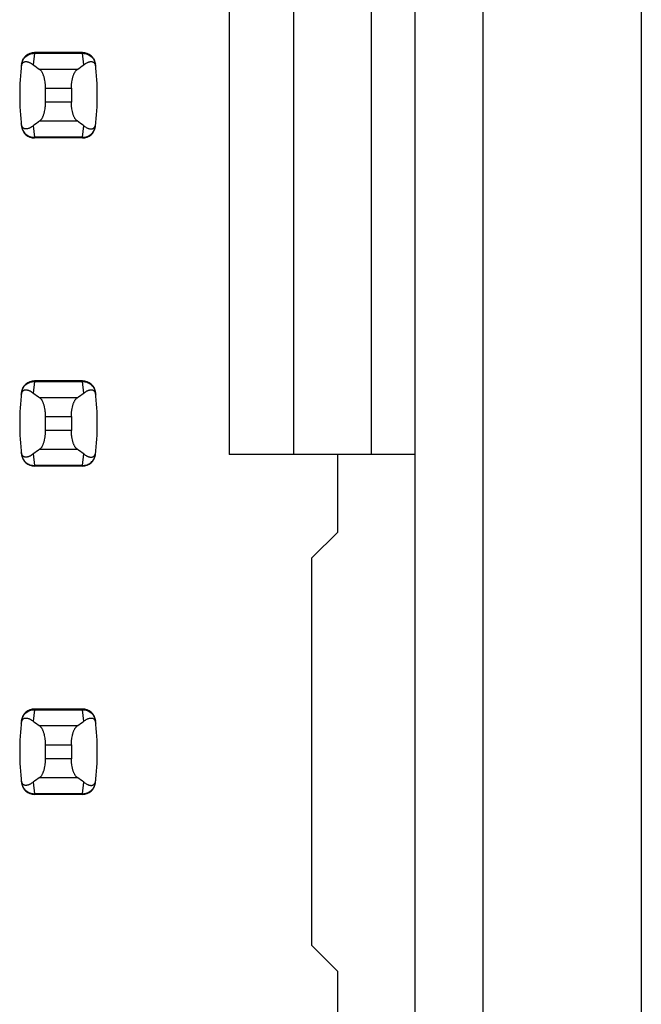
# Model space of a CAD drawing. Header units: inches. Extents: x 0.2 to 16.8, y 0.2 to 10.8.
# Tile 39 of 61: x 4.062 to 4.251, y 5.739 to 6.039. Entities that reach past the tile are written whole.
import ezdxf

# ---------------------------------------------------------------- set-up
doc = ezdxf.new("R2010")
doc.units = ezdxf.units.IN
doc.header["$LTSCALE"] = 0.935
doc.header["$MEASUREMENT"] = 0
doc.layers.get('0').update_dxf_attribs({"linetype": 'CONTINUOUS'})

msp = doc.modelspace()

# ---------------------------------------------------------------- linework, layer by layer
at = {"color": 7, "linetype": 'CONTINUOUS'}
for p, q in [((4.250928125, 8.10521875), (4.250928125, 3.03821875)), ((4.2027312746, 3.7332678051), (4.2027312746, 7.1976496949)), ((4.1821013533, 3.7432678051), (4.1821013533, 7.1881496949)), ((4.12540844, 6.3251575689), (4.12540844, 5.9062599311)), ((4.1450934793, 5.9062599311), (4.1450934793, 6.3251575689)), ((4.1687155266, 5.9062599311), (4.1687155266, 6.3251575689)), ((4.0807638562, 6.028700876), (4.0661160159, 6.028700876)), ((4.0622079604, 6.0252404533), (4.0621993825, 6.0251698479)), ((4.0846804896, 6.0251698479), (4.0846719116, 6.0252404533)), ((4.0695029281, 6.0135775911), (4.0695029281, 6.0178399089)), ((4.0773769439, 6.0178399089), (4.0773769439, 6.0135775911)), ((4.0621993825, 6.0062476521), (4.0622079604, 6.0061770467)), ((4.0846719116, 6.0061770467), (4.0846804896, 6.0062476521)), ((4.0807638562, 6.002716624), (4.0661160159, 6.002716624)), ((4.0807638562, 5.928700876), (4.0661160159, 5.928700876)), ((4.0622079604, 5.9252404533), (4.0621993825, 5.9251698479)), ((4.0846804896, 5.9251698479), (4.0846719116, 5.9252404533)), ((4.0695029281, 5.9135775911), (4.0695029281, 5.9178399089)), ((4.0773769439, 5.9178399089), (4.0773769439, 5.9135775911)), ((4.0621993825, 5.9062476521), (4.0622079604, 5.9061770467)), ((4.0846719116, 5.9061770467), (4.0846804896, 5.9062476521)), ((4.1821013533, 5.9062599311), (4.12540844, 5.9062599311)), ((4.1584793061, 5.8826378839), (4.1584793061, 5.9062599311)), ((4.0807638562, 5.902716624), (4.0661160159, 5.902716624)), ((4.1584793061, 5.8826378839), (4.1506052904, 5.8747638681)), ((4.1506052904, 5.7566536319), (4.1506052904, 5.8747638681)), ((4.0807638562, 5.828700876), (4.0661160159, 5.828700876)), ((4.0622079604, 5.8252404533), (4.0621993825, 5.8251698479)), ((4.0846804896, 5.8251698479), (4.0846719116, 5.8252404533)), ((4.0695029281, 5.8135775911), (4.0695029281, 5.8178399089)), ((4.0773769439, 5.8178399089), (4.0773769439, 5.8135775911)), ((4.0621993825, 5.8062476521), (4.0622079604, 5.8061770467)), ((4.0846719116, 5.8061770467), (4.0846804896, 5.8062476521)), ((4.0807638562, 5.802716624), (4.0661160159, 5.802716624)), ((4.1506052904, 5.7566536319), (4.1584793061, 5.7487796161)), ((4.1584793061, 5.7251575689), (4.1584793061, 5.7487796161))]:
    msp.add_line(p, q, dxfattribs=at)
at = {"color": 9, "linetype": 'CONTINUOUS'}
for p, q in [((4.0661078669, 6.0284996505), (4.0657673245, 6.0249971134)), ((4.0661078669, 6.0284996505), (4.0661160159, 6.028700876)), ((4.0661078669, 6.0284996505), (4.0807720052, 6.0284996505)), ((4.0807720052, 6.0284996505), (4.0807638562, 6.028700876)), ((4.0811125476, 6.0249971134), (4.0807720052, 6.0284996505)), ((4.0791194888, 6.0235441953), (4.0677603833, 6.0235441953)), ((4.0695029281, 6.0178399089), (4.0773769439, 6.0178399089)), ((4.0773769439, 6.0135775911), (4.0695029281, 6.0135775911)), ((4.0657673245, 6.0064203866), (4.0661078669, 6.0029178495)), ((4.0677603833, 6.0078733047), (4.0791194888, 6.0078733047)), ((4.0807720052, 6.0029178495), (4.0811125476, 6.0064203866)), ((4.0661160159, 6.002716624), (4.0661078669, 6.0029178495)), ((4.0807720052, 6.0029178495), (4.0661078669, 6.0029178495)), ((4.0807638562, 6.002716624), (4.0807720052, 6.0029178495)), ((4.0661078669, 5.9284996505), (4.0657673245, 5.9249971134)), ((4.0661078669, 5.9284996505), (4.0661160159, 5.928700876)), ((4.0661078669, 5.9284996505), (4.0807720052, 5.9284996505)), ((4.0807720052, 5.9284996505), (4.0807638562, 5.928700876)), ((4.0811125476, 5.9249971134), (4.0807720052, 5.9284996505)), ((4.0791194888, 5.9235441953), (4.0677603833, 5.9235441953)), ((4.0695029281, 5.9178399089), (4.0773769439, 5.9178399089)), ((4.0773769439, 5.9135775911), (4.0695029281, 5.9135775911)), ((4.0677603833, 5.9078733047), (4.0791194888, 5.9078733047)), ((4.0657673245, 5.9064203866), (4.0661078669, 5.9029178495)), ((4.0807720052, 5.9029178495), (4.0811125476, 5.9064203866)), ((4.0661160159, 5.902716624), (4.0661078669, 5.9029178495)), ((4.0807720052, 5.9029178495), (4.0661078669, 5.9029178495)), ((4.0807638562, 5.902716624), (4.0807720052, 5.9029178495)), ((4.0661078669, 5.8284996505), (4.0657673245, 5.8249971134)), ((4.0661078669, 5.8284996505), (4.0661160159, 5.828700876)), ((4.0661078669, 5.8284996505), (4.0807720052, 5.8284996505)), ((4.0807720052, 5.8284996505), (4.0807638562, 5.828700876)), ((4.0811125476, 5.8249971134), (4.0807720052, 5.8284996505)), ((4.0791194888, 5.8235441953), (4.0677603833, 5.8235441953)), ((4.0695029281, 5.8178399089), (4.0773769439, 5.8178399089)), ((4.0773769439, 5.8135775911), (4.0695029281, 5.8135775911)), ((4.0657673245, 5.8064203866), (4.0661078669, 5.8029178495)), ((4.0677603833, 5.8078733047), (4.0791194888, 5.8078733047)), ((4.0807720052, 5.8029178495), (4.0811125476, 5.8064203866)), ((4.0661160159, 5.802716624), (4.0661078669, 5.8029178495)), ((4.0807720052, 5.8029178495), (4.0661078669, 5.8029178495)), ((4.0807638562, 5.802716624), (4.0807720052, 5.8029178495))]:
    msp.add_line(p, q, dxfattribs=at)
at = {"color": 7, "linetype": 'CONTINUOUS'}
for centre, radius, start, end in [((4.0661160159, 6.0247638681), 0.0039370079, 90, 173.0471431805), ((4.0807638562, 6.0247638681), 0.0039370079, 6.9528568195, 90), ((4.1403690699, 6.01570875), 0.0787401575, 173.0988974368, 186.9011025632), ((4.0065108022, 6.01570875), 0.0787401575, 353.0988974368, 6.9011025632), ((4.0661160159, 6.0066536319), 0.0039370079, 186.9528568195, 270), ((4.0807638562, 6.0066536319), 0.0039370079, 270, 353.0471431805), ((4.0661160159, 5.9247638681), 0.0039370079, 90, 173.0471431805), ((4.0807638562, 5.9247638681), 0.0039370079, 6.9528568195, 90), ((4.1403690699, 5.91570875), 0.0787401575, 173.0988974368, 186.9011025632), ((4.0065108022, 5.91570875), 0.0787401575, 353.0988974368, 6.9011025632), ((4.0661160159, 5.9066536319), 0.0039370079, 186.9528568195, 270), ((4.0807638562, 5.9066536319), 0.0039370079, 270, 353.0471431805), ((4.0661160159, 5.8247638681), 0.0039370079, 90, 173.0471431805), ((4.0807638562, 5.8247638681), 0.0039370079, 6.9528568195, 90), ((4.1403690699, 5.81570875), 0.0787401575, 173.0988974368, 186.9011025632), ((4.0065108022, 5.81570875), 0.0787401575, 353.0988974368, 6.9011025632), ((4.0661160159, 5.8066536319), 0.0039370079, 186.9528568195, 270), ((4.0807638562, 5.8066536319), 0.0039370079, 270, 353.0471431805)]:
    msp.add_arc(centre, radius, start, end, dxfattribs=at)
for centre, major_axis, start_param, end_param in [((4.2515085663, 6.0424658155), (0.1968503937, 0), -2.8040324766, -2.7746840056), ((3.8953713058, 6.0424658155), (0.1968503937, 0), -0.366908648, -0.337560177), ((4.2515085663, 5.9889516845), (0.1968503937, -0), 2.7746840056, 2.8040324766), ((3.8953713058, 5.9889516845), (0.1968503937, -0), 0.3375601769, 0.366908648), ((4.2515085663, 5.9424658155), (0.1968503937, 0), -2.8040324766, -2.7746840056), ((3.8953713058, 5.9424658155), (0.1968503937, 0), -0.366908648, -0.337560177), ((4.2515085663, 5.8889516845), (0.1968503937, -0), 2.7746840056, 2.8040324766), ((3.8953713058, 5.8889516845), (0.1968503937, -0), 0.3375601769, 0.366908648), ((4.2515085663, 5.8424658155), (0.1968503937, 0), -2.8040324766, -2.7746840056), ((3.8953713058, 5.8424658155), (0.1968503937, 0), -0.366908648, -0.337560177), ((4.2515085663, 5.7889516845), (0.1968503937, -0), 2.7746840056, 2.8040324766), ((3.8953713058, 5.7889516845), (0.1968503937, -0), 0.3375601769, 0.366908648)]:
    msp.add_ellipse(centre, major_axis=major_axis, ratio=0.2679491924, start_param=start_param, end_param=end_param, dxfattribs=at)
at = {"color": 9, "linetype": 'CONTINUOUS'}
for points, knots in [([(4.0621993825, 6.0251698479), (4.062227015, 6.0253981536), (4.0623274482, 6.0258510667), (4.0626018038, 6.0264906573), (4.0629890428, 6.0270724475), (4.0634785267, 6.0275767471), (4.0640578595, 6.0279819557), (4.0647034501, 6.0282795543), (4.065393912, 6.0284620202), (4.0658700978, 6.0285015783), (4.0661078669, 6.0284996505)], [0, 0, 0, 0, 0.1229784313, 0.2462987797, 0.370184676, 0.49464415, 0.6199139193, 0.7460841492, 0.872847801, 1, 1, 1, 1]), ([(4.0807720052, 6.0284996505), (4.0810097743, 6.0285015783), (4.08148596, 6.0284620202), (4.082176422, 6.0282795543), (4.0828220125, 6.0279819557), (4.0834013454, 6.0275767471), (4.0838908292, 6.0270724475), (4.0842780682, 6.0264906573), (4.0845524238, 6.0258510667), (4.0846528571, 6.0253981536), (4.0846804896, 6.0251698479)], [0, 0, 0, 0, 0.1271521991, 0.2539158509, 0.3800860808, 0.5053558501, 0.629815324, 0.7537012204, 0.8770215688, 1, 1, 1, 1]), ([(4.0621993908, 6.0062475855), (4.0622279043, 6.0060193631), (4.0623285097, 6.0055667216), (4.0626016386, 6.0049266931), (4.0629888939, 6.004344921), (4.0634786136, 6.0038408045), (4.0640578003, 6.0034353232), (4.0647033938, 6.0031377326), (4.0653941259, 6.002956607), (4.0658700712, 6.0029168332), (4.0661078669, 6.0029178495)], [0, 0, 0, 0, 0.1229985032, 0.2462822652, 0.3701470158, 0.4946434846, 0.61994985, 0.7460997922, 0.8728295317, 1, 1, 1, 1]), ([(4.0807720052, 6.0029178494), (4.0810097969, 6.0029168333), (4.0814857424, 6.0029566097), (4.0821764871, 6.0031377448), (4.082822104, 6.0034352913), (4.0834012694, 6.0038407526), (4.0838907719, 6.0043450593), (4.0842780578, 6.0049268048), (4.0845524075, 6.005566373), (4.0846528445, 6.0060192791), (4.0846804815, 6.0062475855)], [0, 0, 0, 0, 0.1271655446, 0.2538944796, 0.3800505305, 0.5053463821, 0.6298162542, 0.753695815, 0.8770168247, 1, 1, 1, 1]), ([(4.0621993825, 5.9251698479), (4.062227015, 5.9253981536), (4.0623274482, 5.9258510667), (4.0626018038, 5.9264906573), (4.0629890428, 5.9270724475), (4.0634785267, 5.9275767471), (4.0640578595, 5.9279819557), (4.0647034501, 5.9282795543), (4.065393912, 5.9284620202), (4.0658700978, 5.9285015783), (4.0661078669, 5.9284996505)], [0, 0, 0, 0, 0.1229784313, 0.2462987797, 0.370184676, 0.49464415, 0.6199139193, 0.7460841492, 0.872847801, 1, 1, 1, 1]), ([(4.0807720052, 5.9284996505), (4.0810097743, 5.9285015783), (4.08148596, 5.9284620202), (4.082176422, 5.9282795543), (4.0828220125, 5.9279819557), (4.0834013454, 5.9275767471), (4.0838908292, 5.9270724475), (4.0842780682, 5.9264906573), (4.0845524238, 5.9258510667), (4.0846528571, 5.9253981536), (4.0846804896, 5.9251698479)], [0, 0, 0, 0, 0.1271521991, 0.2539158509, 0.3800860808, 0.5053558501, 0.629815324, 0.7537012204, 0.8770215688, 1, 1, 1, 1]), ([(4.0621993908, 5.9062475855), (4.0622279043, 5.9060193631), (4.0623285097, 5.9055667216), (4.0626016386, 5.9049266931), (4.0629888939, 5.904344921), (4.0634786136, 5.9038408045), (4.0640578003, 5.9034353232), (4.0647033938, 5.9031377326), (4.0653941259, 5.902956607), (4.0658700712, 5.9029168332), (4.0661078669, 5.9029178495)], [0, 0, 0, 0, 0.1229985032, 0.2462822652, 0.3701470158, 0.4946434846, 0.61994985, 0.7460997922, 0.8728295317, 1, 1, 1, 1]), ([(4.0807720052, 5.9029178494), (4.0810097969, 5.9029168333), (4.0814857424, 5.9029566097), (4.0821764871, 5.9031377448), (4.082822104, 5.9034352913), (4.0834012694, 5.9038407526), (4.0838907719, 5.9043450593), (4.0842780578, 5.9049268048), (4.0845524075, 5.905566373), (4.0846528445, 5.9060192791), (4.0846804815, 5.9062475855)], [0, 0, 0, 0, 0.1271655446, 0.2538944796, 0.3800505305, 0.5053463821, 0.6298162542, 0.753695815, 0.8770168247, 1, 1, 1, 1]), ([(4.0621993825, 5.8251698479), (4.062227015, 5.8253981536), (4.0623274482, 5.8258510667), (4.0626018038, 5.8264906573), (4.0629890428, 5.8270724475), (4.0634785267, 5.8275767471), (4.0640578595, 5.8279819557), (4.0647034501, 5.8282795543), (4.065393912, 5.8284620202), (4.0658700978, 5.8285015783), (4.0661078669, 5.8284996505)], [0, 0, 0, 0, 0.1229784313, 0.2462987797, 0.370184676, 0.49464415, 0.6199139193, 0.7460841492, 0.872847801, 1, 1, 1, 1]), ([(4.0807720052, 5.8284996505), (4.0810097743, 5.8285015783), (4.08148596, 5.8284620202), (4.082176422, 5.8282795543), (4.0828220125, 5.8279819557), (4.0834013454, 5.8275767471), (4.0838908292, 5.8270724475), (4.0842780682, 5.8264906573), (4.0845524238, 5.8258510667), (4.0846528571, 5.8253981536), (4.0846804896, 5.8251698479)], [0, 0, 0, 0, 0.1271521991, 0.2539158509, 0.3800860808, 0.5053558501, 0.629815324, 0.7537012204, 0.8770215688, 1, 1, 1, 1]), ([(4.0621993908, 5.8062475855), (4.0622279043, 5.8060193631), (4.0623285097, 5.8055667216), (4.0626016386, 5.8049266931), (4.0629888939, 5.804344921), (4.0634786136, 5.8038408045), (4.0640578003, 5.8034353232), (4.0647033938, 5.8031377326), (4.0653941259, 5.802956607), (4.0658700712, 5.8029168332), (4.0661078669, 5.8029178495)], [0, 0, 0, 0, 0.1229985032, 0.2462822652, 0.3701470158, 0.4946434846, 0.61994985, 0.7460997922, 0.8728295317, 1, 1, 1, 1]), ([(4.0807720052, 5.8029178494), (4.0810097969, 5.8029168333), (4.0814857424, 5.8029566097), (4.0821764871, 5.8031377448), (4.082822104, 5.8034352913), (4.0834012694, 5.8038407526), (4.0838907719, 5.8043450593), (4.0842780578, 5.8049268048), (4.0845524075, 5.805566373), (4.0846528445, 5.8060192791), (4.0846804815, 5.8062475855)], [0, 0, 0, 0, 0.1271655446, 0.2538944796, 0.3800505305, 0.5053463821, 0.6298162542, 0.753695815, 0.8770168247, 1, 1, 1, 1])]:
    msp.add_open_spline(points, degree=3, knots=knots, dxfattribs=at)
at = {"color": 7, "linetype": 'CONTINUOUS'}
for points, knots in [([(4.0621152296, 6.0244465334), (4.0621281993, 6.0245586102), (4.0621621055, 6.0247626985), (4.0622587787, 6.0250976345), (4.0623872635, 6.0253637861), (4.062539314, 6.0255617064), (4.0626474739, 6.025670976), (4.062757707, 6.0257581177), (4.0629035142, 6.0258480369), (4.0630926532, 6.0259255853), (4.0633266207, 6.0259715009), (4.063562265, 6.0259788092), (4.063799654, 6.0259554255), (4.0640391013, 6.0259060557), (4.0642806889, 6.0258337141), (4.0645243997, 6.0257404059), (4.0647701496, 6.0256275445), (4.0650178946, 6.025496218), (4.0653568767, 6.0252936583), (4.0656043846, 6.0251207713), (4.0657673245, 6.0249971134)], [0, 0, 0, 0, 0.0706080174, 0.1290951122, 0.2179133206, 0.2532979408, 0.2849113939, 0.3138853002, 0.3410241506, 0.3919190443, 0.4408052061, 0.4894747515, 0.5389427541, 0.5897605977, 0.6422458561, 0.696596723, 0.7529452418, 0.8113824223, 0.8719884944, 1, 1, 1, 1]), ([(4.0811125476, 6.0249971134), (4.0812755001, 6.0251207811), (4.0815995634, 6.0253471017), (4.0820218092, 6.0255871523), (4.0823555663, 6.025740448), (4.0825992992, 6.0258337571), (4.0828409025, 6.0259061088), (4.0830803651, 6.025955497), (4.0833177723, 6.0259788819), (4.0835534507, 6.0259715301), (4.0837874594, 6.0259253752), (4.0839765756, 6.0258474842), (4.0841223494, 6.025757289), (4.0842325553, 6.0256699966), (4.0843406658, 6.02556074), (4.0844926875, 6.0253634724), (4.0846217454, 6.0250982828), (4.0847186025, 6.0247635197), (4.0847520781, 6.0245590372), (4.0847646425, 6.0244465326)], [0, 0, 0, 0, 0.1280284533, 0.2470469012, 0.3034021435, 0.3577597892, 0.4102519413, 0.4610765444, 0.5105505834, 0.5592265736, 0.6081269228, 0.6590555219, 0.6862185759, 0.7152146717, 0.7468335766, 0.7821728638, 0.8707184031, 0.9291508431, 1, 1, 1, 1]), ([(4.0695029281, 6.0178399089), (4.0695029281, 6.0181703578), (4.0694859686, 6.018663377), (4.0694290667, 6.0193127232), (4.0693520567, 6.0199330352), (4.0692445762, 6.0205299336), (4.0691057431, 6.0210964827), (4.0689912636, 6.0214887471), (4.0688655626, 6.0218545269), (4.0687298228, 6.0221919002), (4.0685852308, 6.0224992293), (4.0684329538, 6.0227751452), (4.0682741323, 6.0230185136), (4.0681097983, 6.0232284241), (4.0679409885, 6.0234040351), (4.0678208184, 6.0235020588), (4.0677603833, 6.0235441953)], [0, 0, 0, 0, 0.1617303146, 0.2411813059, 0.3189715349, 0.4676101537, 0.537658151, 0.6043887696, 0.6675327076, 0.7268809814, 0.782284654, 0.8336619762, 0.8810002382, 0.924368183, 0.9639419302, 1, 1, 1, 1]), ([(4.0773769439, 6.0178399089), (4.0773769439, 6.0181703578), (4.0773939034, 6.018663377), (4.0774508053, 6.0193127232), (4.0775278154, 6.0199330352), (4.0776352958, 6.0205299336), (4.077774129, 6.0210964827), (4.0778886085, 6.0214887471), (4.0780143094, 6.0218545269), (4.0781500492, 6.0221919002), (4.0782946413, 6.0224992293), (4.0784469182, 6.0227751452), (4.0786057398, 6.0230185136), (4.0787700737, 6.0232284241), (4.0789388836, 6.0234040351), (4.0790590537, 6.0235020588), (4.0791194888, 6.0235441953)], [0, 0, 0, 0, 0.1617303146, 0.2411813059, 0.3189715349, 0.4676101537, 0.537658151, 0.6043887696, 0.6675327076, 0.7268809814, 0.782284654, 0.8336619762, 0.8810002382, 0.924368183, 0.9639419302, 1, 1, 1, 1]), ([(4.0677603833, 6.0078733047), (4.0678208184, 6.0079154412), (4.0679409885, 6.0080134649), (4.0681097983, 6.0081890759), (4.0682741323, 6.0083989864), (4.0684329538, 6.0086423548), (4.0685852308, 6.0089182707), (4.0687298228, 6.0092255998), (4.0688655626, 6.0095629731), (4.0689912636, 6.0099287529), (4.0691057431, 6.0103210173), (4.0692445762, 6.0108875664), (4.0693520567, 6.0114844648), (4.0694290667, 6.0121047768), (4.0694859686, 6.012754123), (4.0695029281, 6.0132471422), (4.0695029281, 6.0135775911)], [0, 0, 0, 0, 0.0360580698, 0.075631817, 0.1189997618, 0.1663380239, 0.2177153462, 0.2731190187, 0.3324672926, 0.3956112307, 0.4623418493, 0.5323898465, 0.6810284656, 0.7588186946, 0.8382696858, 1, 1, 1, 1]), ([(4.0791194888, 6.0078733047), (4.0790590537, 6.0079154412), (4.0789388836, 6.0080134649), (4.0787700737, 6.0081890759), (4.0786057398, 6.0083989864), (4.0784469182, 6.0086423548), (4.0782946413, 6.0089182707), (4.0781500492, 6.0092255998), (4.0780143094, 6.0095629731), (4.0778886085, 6.0099287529), (4.077774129, 6.0103210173), (4.0776352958, 6.0108875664), (4.0775278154, 6.0114844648), (4.0774508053, 6.0121047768), (4.0773939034, 6.012754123), (4.0773769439, 6.0132471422), (4.0773769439, 6.0135775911)], [0, 0, 0, 0, 0.0360580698, 0.075631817, 0.1189997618, 0.1663380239, 0.2177153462, 0.2731190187, 0.3324672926, 0.3956112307, 0.4623418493, 0.5323898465, 0.6810284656, 0.7588186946, 0.8382696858, 1, 1, 1, 1]), ([(4.0657673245, 6.0064203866), (4.0656043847, 6.0062967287), (4.0653568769, 6.0061238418), (4.0650178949, 6.0059212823), (4.0647701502, 6.0057899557), (4.0645244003, 6.0056770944), (4.0642806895, 6.0055837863), (4.0640391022, 6.0055114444), (4.0637996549, 6.0054620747), (4.0635622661, 6.0054386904), (4.0633266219, 6.0054459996), (4.0630926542, 6.0054919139), (4.0629035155, 6.0055694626), (4.0627577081, 6.0056593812), (4.0626474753, 6.0057465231), (4.0625393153, 6.0058557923), (4.0623872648, 6.006053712), (4.0622587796, 6.0063198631), (4.0621621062, 6.0066547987), (4.0621281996, 6.0068588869), (4.0621152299, 6.0069709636)], [0, 0, 0, 0, 0.1280115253, 0.1886175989, 0.2470548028, 0.3034033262, 0.3577542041, 0.4102394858, 0.4610573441, 0.5105253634, 0.559194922, 0.608081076, 0.6589759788, 0.6861148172, 0.7150887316, 0.7467021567, 0.7820867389, 0.8709048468, 0.9293919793, 1, 1, 1, 1]), ([(4.0811125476, 6.0064203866), (4.081275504, 6.0062967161), (4.0815995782, 6.0060703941), (4.0820218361, 6.0058303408), (4.0823556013, 6.0056770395), (4.08259934, 6.0055837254), (4.0828409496, 6.005511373), (4.0830804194, 6.0054619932), (4.0833178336, 6.0054386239), (4.0835535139, 6.0054459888), (4.0837875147, 6.0054921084), (4.0839766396, 6.0055698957), (4.0841224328, 6.0056599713), (4.0842326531, 6.0057471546), (4.0843407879, 6.0058563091), (4.0844928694, 6.0060535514), (4.0846218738, 6.0063188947), (4.0847186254, 6.00665384), (4.084752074, 6.0068584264), (4.0847646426, 6.0069709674)], [0, 0, 0, 0, 0.1280244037, 0.2470392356, 0.3033929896, 0.3577492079, 0.4102397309, 0.4610624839, 0.5105347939, 0.5592093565, 0.6081067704, 0.6590250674, 0.6861777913, 0.7151598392, 0.746762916, 0.7820914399, 0.8706624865, 0.9291317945, 1, 1, 1, 1]), ([(4.0621152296, 5.9244465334), (4.0621281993, 5.9245586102), (4.0621621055, 5.9247626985), (4.0622587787, 5.9250976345), (4.0623872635, 5.9253637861), (4.062539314, 5.9255617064), (4.0626474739, 5.925670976), (4.062757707, 5.9257581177), (4.0629035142, 5.9258480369), (4.0630926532, 5.9259255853), (4.0633266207, 5.9259715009), (4.063562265, 5.9259788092), (4.063799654, 5.9259554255), (4.0640391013, 5.9259060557), (4.0642806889, 5.9258337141), (4.0645243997, 5.9257404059), (4.0647701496, 5.9256275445), (4.0650178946, 5.925496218), (4.0653568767, 5.9252936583), (4.0656043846, 5.9251207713), (4.0657673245, 5.9249971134)], [0, 0, 0, 0, 0.0706080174, 0.1290951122, 0.2179133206, 0.2532979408, 0.2849113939, 0.3138853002, 0.3410241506, 0.3919190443, 0.4408052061, 0.4894747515, 0.5389427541, 0.5897605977, 0.6422458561, 0.696596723, 0.7529452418, 0.8113824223, 0.8719884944, 1, 1, 1, 1]), ([(4.0811125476, 5.9249971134), (4.0812755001, 5.9251207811), (4.0815995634, 5.9253471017), (4.0820218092, 5.9255871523), (4.0823555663, 5.925740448), (4.0825992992, 5.9258337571), (4.0828409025, 5.9259061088), (4.0830803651, 5.925955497), (4.0833177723, 5.9259788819), (4.0835534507, 5.9259715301), (4.0837874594, 5.9259253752), (4.0839765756, 5.9258474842), (4.0841223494, 5.925757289), (4.0842325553, 5.9256699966), (4.0843406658, 5.92556074), (4.0844926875, 5.9253634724), (4.0846217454, 5.9250982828), (4.0847186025, 5.9247635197), (4.0847520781, 5.9245590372), (4.0847646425, 5.9244465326)], [0, 0, 0, 0, 0.1280284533, 0.2470469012, 0.3034021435, 0.3577597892, 0.4102519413, 0.4610765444, 0.5105505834, 0.5592265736, 0.6081269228, 0.6590555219, 0.6862185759, 0.7152146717, 0.7468335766, 0.7821728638, 0.8707184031, 0.9291508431, 1, 1, 1, 1]), ([(4.0695029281, 5.9178399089), (4.0695029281, 5.9181703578), (4.0694859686, 5.918663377), (4.0694290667, 5.9193127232), (4.0693520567, 5.9199330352), (4.0692445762, 5.9205299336), (4.0691057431, 5.9210964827), (4.0689912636, 5.9214887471), (4.0688655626, 5.9218545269), (4.0687298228, 5.9221919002), (4.0685852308, 5.9224992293), (4.0684329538, 5.9227751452), (4.0682741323, 5.9230185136), (4.0681097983, 5.9232284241), (4.0679409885, 5.9234040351), (4.0678208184, 5.9235020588), (4.0677603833, 5.9235441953)], [0, 0, 0, 0, 0.1617303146, 0.2411813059, 0.3189715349, 0.4676101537, 0.537658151, 0.6043887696, 0.6675327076, 0.7268809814, 0.782284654, 0.8336619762, 0.8810002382, 0.924368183, 0.9639419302, 1, 1, 1, 1]), ([(4.0773769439, 5.9178399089), (4.0773769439, 5.9181703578), (4.0773939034, 5.918663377), (4.0774508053, 5.9193127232), (4.0775278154, 5.9199330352), (4.0776352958, 5.9205299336), (4.077774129, 5.9210964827), (4.0778886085, 5.9214887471), (4.0780143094, 5.9218545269), (4.0781500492, 5.9221919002), (4.0782946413, 5.9224992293), (4.0784469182, 5.9227751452), (4.0786057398, 5.9230185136), (4.0787700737, 5.9232284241), (4.0789388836, 5.9234040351), (4.0790590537, 5.9235020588), (4.0791194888, 5.9235441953)], [0, 0, 0, 0, 0.1617303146, 0.2411813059, 0.3189715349, 0.4676101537, 0.537658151, 0.6043887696, 0.6675327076, 0.7268809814, 0.782284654, 0.8336619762, 0.8810002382, 0.924368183, 0.9639419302, 1, 1, 1, 1]), ([(4.0677603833, 5.9078733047), (4.0678208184, 5.9079154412), (4.0679409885, 5.9080134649), (4.0681097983, 5.9081890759), (4.0682741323, 5.9083989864), (4.0684329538, 5.9086423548), (4.0685852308, 5.9089182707), (4.0687298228, 5.9092255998), (4.0688655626, 5.9095629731), (4.0689912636, 5.9099287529), (4.0691057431, 5.9103210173), (4.0692445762, 5.9108875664), (4.0693520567, 5.9114844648), (4.0694290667, 5.9121047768), (4.0694859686, 5.912754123), (4.0695029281, 5.9132471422), (4.0695029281, 5.9135775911)], [0, 0, 0, 0, 0.0360580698, 0.075631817, 0.1189997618, 0.1663380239, 0.2177153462, 0.2731190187, 0.3324672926, 0.3956112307, 0.4623418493, 0.5323898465, 0.6810284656, 0.7588186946, 0.8382696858, 1, 1, 1, 1]), ([(4.0791194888, 5.9078733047), (4.0790590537, 5.9079154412), (4.0789388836, 5.9080134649), (4.0787700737, 5.9081890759), (4.0786057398, 5.9083989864), (4.0784469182, 5.9086423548), (4.0782946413, 5.9089182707), (4.0781500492, 5.9092255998), (4.0780143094, 5.9095629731), (4.0778886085, 5.9099287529), (4.077774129, 5.9103210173), (4.0776352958, 5.9108875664), (4.0775278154, 5.9114844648), (4.0774508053, 5.9121047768), (4.0773939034, 5.912754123), (4.0773769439, 5.9132471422), (4.0773769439, 5.9135775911)], [0, 0, 0, 0, 0.0360580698, 0.075631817, 0.1189997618, 0.1663380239, 0.2177153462, 0.2731190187, 0.3324672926, 0.3956112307, 0.4623418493, 0.5323898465, 0.6810284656, 0.7588186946, 0.8382696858, 1, 1, 1, 1]), ([(4.0657673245, 5.9064203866), (4.0656043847, 5.9062967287), (4.0653568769, 5.9061238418), (4.0650178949, 5.9059212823), (4.0647701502, 5.9057899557), (4.0645244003, 5.9056770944), (4.0642806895, 5.9055837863), (4.0640391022, 5.9055114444), (4.0637996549, 5.9054620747), (4.0635622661, 5.9054386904), (4.0633266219, 5.9054459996), (4.0630926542, 5.9054919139), (4.0629035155, 5.9055694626), (4.0627577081, 5.9056593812), (4.0626474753, 5.9057465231), (4.0625393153, 5.9058557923), (4.0623872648, 5.906053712), (4.0622587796, 5.9063198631), (4.0621621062, 5.9066547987), (4.0621281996, 5.9068588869), (4.0621152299, 5.9069709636)], [0, 0, 0, 0, 0.1280115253, 0.1886175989, 0.2470548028, 0.3034033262, 0.3577542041, 0.4102394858, 0.4610573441, 0.5105253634, 0.559194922, 0.608081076, 0.6589759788, 0.6861148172, 0.7150887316, 0.7467021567, 0.7820867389, 0.8709048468, 0.9293919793, 1, 1, 1, 1]), ([(4.0811125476, 5.9064203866), (4.081275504, 5.9062967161), (4.0815995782, 5.9060703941), (4.0820218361, 5.9058303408), (4.0823556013, 5.9056770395), (4.08259934, 5.9055837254), (4.0828409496, 5.905511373), (4.0830804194, 5.9054619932), (4.0833178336, 5.9054386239), (4.0835535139, 5.9054459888), (4.0837875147, 5.9054921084), (4.0839766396, 5.9055698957), (4.0841224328, 5.9056599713), (4.0842326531, 5.9057471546), (4.0843407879, 5.9058563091), (4.0844928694, 5.9060535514), (4.0846218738, 5.9063188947), (4.0847186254, 5.90665384), (4.084752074, 5.9068584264), (4.0847646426, 5.9069709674)], [0, 0, 0, 0, 0.1280244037, 0.2470392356, 0.3033929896, 0.3577492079, 0.4102397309, 0.4610624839, 0.5105347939, 0.5592093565, 0.6081067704, 0.6590250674, 0.6861777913, 0.7151598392, 0.746762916, 0.7820914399, 0.8706624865, 0.9291317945, 1, 1, 1, 1]), ([(4.0621152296, 5.8244465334), (4.0621281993, 5.8245586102), (4.0621621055, 5.8247626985), (4.0622587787, 5.8250976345), (4.0623872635, 5.8253637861), (4.062539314, 5.8255617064), (4.0626474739, 5.825670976), (4.062757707, 5.8257581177), (4.0629035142, 5.8258480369), (4.0630926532, 5.8259255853), (4.0633266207, 5.8259715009), (4.063562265, 5.8259788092), (4.063799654, 5.8259554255), (4.0640391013, 5.8259060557), (4.0642806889, 5.8258337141), (4.0645243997, 5.8257404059), (4.0647701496, 5.8256275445), (4.0650178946, 5.825496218), (4.0653568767, 5.8252936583), (4.0656043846, 5.8251207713), (4.0657673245, 5.8249971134)], [0, 0, 0, 0, 0.0706080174, 0.1290951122, 0.2179133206, 0.2532979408, 0.2849113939, 0.3138853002, 0.3410241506, 0.3919190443, 0.4408052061, 0.4894747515, 0.5389427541, 0.5897605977, 0.6422458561, 0.696596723, 0.7529452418, 0.8113824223, 0.8719884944, 1, 1, 1, 1]), ([(4.0695029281, 5.8178399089), (4.0695029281, 5.8181703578), (4.0694859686, 5.818663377), (4.0694290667, 5.8193127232), (4.0693520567, 5.8199330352), (4.0692445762, 5.8205299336), (4.0691057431, 5.8210964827), (4.0689912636, 5.8214887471), (4.0688655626, 5.8218545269), (4.0687298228, 5.8221919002), (4.0685852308, 5.8224992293), (4.0684329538, 5.8227751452), (4.0682741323, 5.8230185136), (4.0681097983, 5.8232284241), (4.0679409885, 5.8234040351), (4.0678208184, 5.8235020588), (4.0677603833, 5.8235441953)], [0, 0, 0, 0, 0.1617303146, 0.2411813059, 0.3189715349, 0.4676101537, 0.537658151, 0.6043887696, 0.6675327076, 0.7268809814, 0.782284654, 0.8336619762, 0.8810002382, 0.924368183, 0.9639419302, 1, 1, 1, 1]), ([(4.0773769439, 5.8178399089), (4.0773769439, 5.8181703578), (4.0773939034, 5.818663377), (4.0774508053, 5.8193127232), (4.0775278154, 5.8199330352), (4.0776352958, 5.8205299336), (4.077774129, 5.8210964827), (4.0778886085, 5.8214887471), (4.0780143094, 5.8218545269), (4.0781500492, 5.8221919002), (4.0782946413, 5.8224992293), (4.0784469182, 5.8227751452), (4.0786057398, 5.8230185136), (4.0787700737, 5.8232284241), (4.0789388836, 5.8234040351), (4.0790590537, 5.8235020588), (4.0791194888, 5.8235441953)], [0, 0, 0, 0, 0.1617303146, 0.2411813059, 0.3189715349, 0.4676101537, 0.537658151, 0.6043887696, 0.6675327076, 0.7268809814, 0.782284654, 0.8336619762, 0.8810002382, 0.924368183, 0.9639419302, 1, 1, 1, 1]), ([(4.0811125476, 5.8249971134), (4.0812755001, 5.8251207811), (4.0815995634, 5.8253471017), (4.0820218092, 5.8255871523), (4.0823555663, 5.825740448), (4.0825992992, 5.8258337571), (4.0828409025, 5.8259061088), (4.0830803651, 5.825955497), (4.0833177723, 5.8259788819), (4.0835534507, 5.8259715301), (4.0837874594, 5.8259253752), (4.0839765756, 5.8258474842), (4.0841223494, 5.825757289), (4.0842325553, 5.8256699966), (4.0843406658, 5.82556074), (4.0844926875, 5.8253634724), (4.0846217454, 5.8250982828), (4.0847186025, 5.8247635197), (4.0847520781, 5.8245590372), (4.0847646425, 5.8244465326)], [0, 0, 0, 0, 0.1280284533, 0.2470469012, 0.3034021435, 0.3577597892, 0.4102519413, 0.4610765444, 0.5105505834, 0.5592265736, 0.6081269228, 0.6590555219, 0.6862185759, 0.7152146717, 0.7468335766, 0.7821728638, 0.8707184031, 0.9291508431, 1, 1, 1, 1]), ([(4.0677603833, 5.8078733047), (4.0678208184, 5.8079154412), (4.0679409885, 5.8080134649), (4.0681097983, 5.8081890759), (4.0682741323, 5.8083989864), (4.0684329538, 5.8086423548), (4.0685852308, 5.8089182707), (4.0687298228, 5.8092255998), (4.0688655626, 5.8095629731), (4.0689912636, 5.8099287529), (4.0691057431, 5.8103210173), (4.0692445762, 5.8108875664), (4.0693520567, 5.8114844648), (4.0694290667, 5.8121047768), (4.0694859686, 5.812754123), (4.0695029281, 5.8132471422), (4.0695029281, 5.8135775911)], [0, 0, 0, 0, 0.0360580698, 0.075631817, 0.1189997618, 0.1663380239, 0.2177153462, 0.2731190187, 0.3324672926, 0.3956112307, 0.4623418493, 0.5323898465, 0.6810284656, 0.7588186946, 0.8382696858, 1, 1, 1, 1]), ([(4.0791194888, 5.8078733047), (4.0790590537, 5.8079154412), (4.0789388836, 5.8080134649), (4.0787700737, 5.8081890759), (4.0786057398, 5.8083989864), (4.0784469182, 5.8086423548), (4.0782946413, 5.8089182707), (4.0781500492, 5.8092255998), (4.0780143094, 5.8095629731), (4.0778886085, 5.8099287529), (4.077774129, 5.8103210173), (4.0776352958, 5.8108875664), (4.0775278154, 5.8114844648), (4.0774508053, 5.8121047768), (4.0773939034, 5.812754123), (4.0773769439, 5.8132471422), (4.0773769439, 5.8135775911)], [0, 0, 0, 0, 0.0360580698, 0.075631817, 0.1189997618, 0.1663380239, 0.2177153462, 0.2731190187, 0.3324672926, 0.3956112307, 0.4623418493, 0.5323898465, 0.6810284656, 0.7588186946, 0.8382696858, 1, 1, 1, 1]), ([(4.0657673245, 5.8064203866), (4.0656043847, 5.8062967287), (4.0653568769, 5.8061238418), (4.0650178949, 5.8059212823), (4.0647701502, 5.8057899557), (4.0645244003, 5.8056770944), (4.0642806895, 5.8055837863), (4.0640391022, 5.8055114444), (4.0637996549, 5.8054620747), (4.0635622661, 5.8054386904), (4.0633266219, 5.8054459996), (4.0630926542, 5.8054919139), (4.0629035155, 5.8055694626), (4.0627577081, 5.8056593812), (4.0626474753, 5.8057465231), (4.0625393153, 5.8058557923), (4.0623872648, 5.806053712), (4.0622587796, 5.8063198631), (4.0621621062, 5.8066547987), (4.0621281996, 5.8068588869), (4.0621152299, 5.8069709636)], [0, 0, 0, 0, 0.1280115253, 0.1886175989, 0.2470548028, 0.3034033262, 0.3577542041, 0.4102394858, 0.4610573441, 0.5105253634, 0.559194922, 0.608081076, 0.6589759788, 0.6861148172, 0.7150887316, 0.7467021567, 0.7820867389, 0.8709048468, 0.9293919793, 1, 1, 1, 1]), ([(4.0811125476, 5.8064203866), (4.081275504, 5.8062967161), (4.0815995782, 5.8060703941), (4.0820218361, 5.8058303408), (4.0823556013, 5.8056770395), (4.08259934, 5.8055837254), (4.0828409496, 5.805511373), (4.0830804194, 5.8054619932), (4.0833178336, 5.8054386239), (4.0835535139, 5.8054459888), (4.0837875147, 5.8054921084), (4.0839766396, 5.8055698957), (4.0841224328, 5.8056599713), (4.0842326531, 5.8057471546), (4.0843407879, 5.8058563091), (4.0844928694, 5.8060535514), (4.0846218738, 5.8063188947), (4.0847186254, 5.80665384), (4.084752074, 5.8068584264), (4.0847646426, 5.8069709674)], [0, 0, 0, 0, 0.1280244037, 0.2470392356, 0.3033929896, 0.3577492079, 0.4102397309, 0.4610624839, 0.5105347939, 0.5592093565, 0.6081067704, 0.6590250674, 0.6861777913, 0.7151598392, 0.746762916, 0.7820914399, 0.8706624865, 0.9291317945, 1, 1, 1, 1])]:
    msp.add_open_spline(points, degree=3, knots=knots, dxfattribs=at)

doc.saveas('drawing.dxf')
